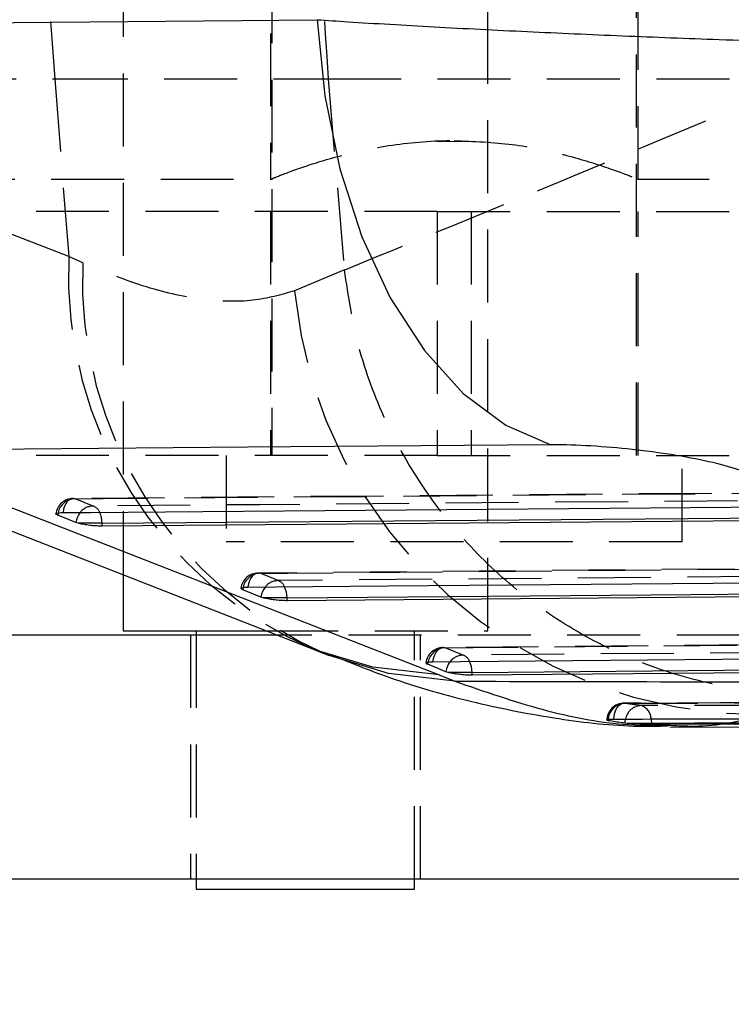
# Model space of a CAD drawing. Extents: x 27 to 407, y 33 to 283.
# Tile 5 of 20: x 178 to 190, y 57 to 74. Entities that reach past the tile are written whole.
import ezdxf

# ---------------------------------------------------------------- set-up
doc = ezdxf.new("R2010")
doc.units = 0
doc.linetypes.add('HIDDEN', pattern=[1.905, 1.27, -0.635])
doc.layers.get('0').update_dxf_attribs({"linetype": 'CONTINUOUS'})
doc.styles.add('SLDTEXTSTYLE0', font='TXT', dxfattribs={"width": 0.75})
doc.dimstyles.new('SLDDIMSTYLE4', dxfattribs={"dimtxt": 3.5, "dimasz": 3.302, "dimexe": 0, "dimexo": 0.0625, "dimgap": 0.875, "dimtad": 1, "dimdec": 0, "dimrnd": 1e-09, "dimzin": 12, "dimtxsty": 'SLDTEXTSTYLE0', "dimsah": 1, "dimcen": 0.09, "dimazin": 3, "dimtfac": 1, "dimtofl": 0, "dimtmove": 0, "dimatfit": 3, "dimtolj": 1, "dimtzin": 12})

# ---------------------------------------------------------------- blocks, each defined once
blk = doc.blocks.new('_D_4')
at = {"color": 179, "linetype": 'CONTINUOUS'}
for p, q in [((51.637, 71.334), (51.637, 32.917)), ((226.616, 58.146), (226.616, 32.917)), ((51.637, 33.917), (226.616, 33.917))]:
    blk.add_line(p, q, dxfattribs=at)
for points in [[(51.637, 33.917), (54.939, 33.409), (54.939, 34.425)], [(226.616, 33.917), (223.314, 34.425), (223.314, 33.409)]]:
    blk.add_solid(points, dxfattribs=at)
at = {"color": 179, "linetype": 'CONTINUOUS', "insert": (135.125, 38.429, -51.888), "char_height": 3.5, "attachment_point": 1, "style": 'SLDTEXTSTYLE0'}
blk.add_mtext('175', dxfattribs=at)

msp = doc.modelspace()

# ---------------------------------------------------------------- linework, layer by layer
at = {"color": 7, "linetype": 'HIDDEN'}
for p, q in [((186.2222, 63.4714), (186.2222, 95.0714)), ((179.8722, 94.1315), (179.8722, 64.4479)), ((182.4622, 94.0214), (182.4622, 66.5214)), ((188.8122, 66.5214), (188.8122, 94.0214)), ((182.4372, 87.2089), (182.4372, 71.3339)), ((188.8372, 71.3339), (188.8372, 87.2089)), ((178.9263, 69.9858), (171.0261, 73.0811)), ((171.0261, 73.0811), (178.6831, 73.0811)), ((178.6831, 73.0811), (178.9263, 69.9858)), ((178.6831, 73.0811), (183.4418, 73.0811)), ((183.4418, 73.0811), (191.7705, 73.0811)), ((183.4418, 73.0811), (183.7258, 69.7585)), ((185.9412, 71.9865), (185.3372, 71.9913)), ((121.4725, 71.3339), (182.4754, 71.3339)), ((188.8052, 71.3339), (191.6372, 71.3339)), ((185.3424, 70.7714), (177.6372, 70.7714)), ((182.4372, 70.7714), (182.4372, 66.5214)), ((185.3424, 70.7714), (185.3424, 66.5214)), ((185.3424, 70.7714), (192.8551, 70.7714)), ((185.9319, 70.7714), (185.9319, 66.5214)), ((188.8372, 66.5214), (188.8372, 70.7714)), ((179.1696, 69.8772), (178.9263, 69.9858)), ((183.7258, 69.7585), (182.8593, 69.3908)), ((183.7264, 69.7525), (183.7258, 69.7585)), ((185.3424, 66.5214), (177.6372, 66.5214)), ((181.6684, 66.5214), (181.6684, 65.0214)), ((185.3424, 66.5214), (192.8551, 66.5214)), ((189.6059, 65.0214), (189.6059, 66.5214)), ((192.0254, 65.8794), (179.0042, 65.7741)), ((179.3544, 65.6428), (179.0374, 65.7706)), ((189.6059, 65.0214), (181.6684, 65.0214)), ((196.2332, 64.5943), (182.2244, 64.4757)), ((182.5746, 64.3442), (182.2576, 64.472)), ((182.3496, 63.4714), (186.1681, 63.4714)), ((184.9472, 59.1464), (184.9472, 63.4714)), ((186.1681, 63.4714), (186.2222, 63.4714)), ((181.0472, 63.3964), (181.0472, 59.1464)), ((181.1472, 63.3964), (181.1472, 59.1464)), ((211.7353, 63.3964), (182.5559, 63.3964)), ((185.0472, 59.1464), (185.0472, 63.3964)), ((200.4411, 63.3086), (185.4446, 63.1777)), ((185.7948, 63.046), (185.4779, 63.1738))]:
    msp.add_line(p, q, dxfattribs=at)
at = {"color": 7, "linetype": 'CONTINUOUS'}
for p, q in [((175.3249, 66.2294), (183.2284, 63.1329)), ((192.1173, 65.7954), (190.4606, 66.3113)), ((177.467, 65.7969), (185.3729, 62.7011)), ((179.0514, 65.3559), (178.7345, 65.4838)), ((179.0903, 65.3431), (179.0514, 65.3559)), ((179.5067, 65.3431), (179.0903, 65.3431)), ((192.625, 65.3998), (179.5067, 65.2933)), ((179.5067, 65.2933), (179.5067, 65.3431)), ((179.8722, 64.4479), (179.8722, 63.4714)), ((182.2717, 64.0572), (181.9548, 64.185)), ((182.3103, 64.0445), (182.2717, 64.0572)), ((182.727, 64.0445), (182.3103, 64.0445)), ((196.833, 64.1144), (182.727, 63.9947)), ((182.727, 63.9947), (182.727, 64.0445)), ((179.8722, 63.4714), (182.3496, 63.4714)), ((181.1472, 63.4714), (181.1472, 63.3964)), ((182.5559, 63.3964), (170.7724, 63.3964)), ((183.2209, 63.1337), (183.4575, 63.0414)), ((185.492, 62.7589), (185.1751, 62.8867)), ((185.5304, 62.7463), (185.492, 62.7589)), ((201.041, 62.8284), (185.9473, 62.6966)), ((185.3729, 62.7011), (185.648, 62.5925)), ((185.9473, 62.7463), (185.5304, 62.7463)), ((185.9473, 62.6966), (185.9473, 62.7463)), ((188.6088, 61.868), (188.6458, 61.8642)), ((188.6458, 61.8642), (189.0704, 61.8642)), ((189.0704, 61.8496), (189.0704, 61.8642)), ((189.3916, 61.7979), (206.0852, 61.7686)), ((218.2264, 59.1464), (156.8343, 59.1464)), ((181.1472, 59.1464), (181.1472, 58.9714)), ((184.9472, 58.9714), (184.9472, 59.1464)), ((181.1472, 58.9714), (184.9148, 58.9714)), ((184.9148, 58.9714), (184.9472, 58.9714))]:
    msp.add_line(p, q, dxfattribs=at)
at = {"color": 8, "linetype": 'CONTINUOUS'}
for p, q in [((178.7417, 65.524), (178.7345, 65.4838)), ((181.962, 64.2252), (181.9548, 64.185)), ((185.1751, 62.8867), (185.1824, 62.9274))]:
    msp.add_line(p, q, dxfattribs=at)
at = {"color": 7, "linetype": 'CONTINUOUS', "flags": 128}
for points in [[(172.7931, 74.0145), (177.9773, 74.0628), (183.2504, 74.1118)], [(183.2504, 74.1118), (183.3824, 72.7883), (183.6439, 71.5169), (184.0276, 70.3321), (184.5232, 69.2664), (185.1172, 68.3486), (185.7933, 67.6037), (186.5332, 67.052), (187.3168, 66.7086)], [(187.3168, 66.7086), (182.041, 66.666), (176.8541, 66.624)], [(178.8267, 65.5295), (179.3133, 65.5334), (181.2598, 65.5491), (189.0458, 65.6116), (191.8478, 65.634)], [(179.5067, 65.3431), (186.0393, 65.3961), (192.625, 65.4493)], [(182.047, 64.2308), (182.5336, 64.2349), (184.4801, 64.2513), (192.2661, 64.3169), (196.0558, 64.3488)], [(182.727, 64.0445), (189.7535, 64.1041), (196.833, 64.164)], [(185.2672, 62.9325), (185.7539, 62.9367), (187.7004, 62.9537), (195.4863, 63.0214), (200.2637, 63.0629)], [(185.9473, 62.7463), (193.4677, 62.812), (201.041, 62.8781)]]:
    msp.add_lwpolyline(points, dxfattribs=at)
at = {"color": 7, "linetype": 'HIDDEN', "flags": 128}
for points in [[(179.0374, 65.7706), (179.5241, 65.7746), (181.4705, 65.7903), (189.2565, 65.853), (192.0585, 65.8755)], [(179.0374, 65.7706), (179.002, 65.7754), (178.9667, 65.7687), (178.933, 65.7507), (178.902, 65.7223), (178.8749, 65.6843), (178.8529, 65.6384), (178.8366, 65.5861), (178.8267, 65.5295)], [(192.4726, 65.7491), (191.986, 65.7452), (190.0395, 65.7294), (182.2536, 65.6663), (179.3544, 65.6428)], [(182.2576, 64.472), (182.2222, 64.4767), (182.1869, 64.47), (182.1532, 64.4521), (182.1222, 64.4236), (182.0952, 64.3856), (182.0731, 64.3397), (182.0568, 64.2874), (182.047, 64.2308)], [(182.2576, 64.472), (182.7443, 64.4761), (184.6908, 64.4926), (192.4767, 64.5584), (196.2664, 64.5903)], [(196.6805, 64.4638), (196.1939, 64.4596), (194.2474, 64.4432), (186.4615, 64.3772), (182.5746, 64.3442)], [(185.4779, 63.1738), (185.9645, 63.178), (187.911, 63.195), (195.6969, 63.2628), (200.4743, 63.3044)], [(185.2672, 62.9325), (185.2771, 62.9891), (185.2934, 63.0414), (185.3154, 63.0874), (185.3425, 63.1253), (185.3734, 63.1538), (185.4072, 63.1718), (185.4424, 63.1785), (185.4779, 63.1738)], [(200.8884, 63.1778), (200.4018, 63.1735), (198.4553, 63.1566), (190.6694, 63.0886), (185.7948, 63.046)], [(188.4143, 61.9275), (188.4203, 61.9861), (188.4329, 62.0417), (188.4519, 62.0921), (188.4764, 62.1353), (188.5054, 62.1699), (188.538, 62.1943), (188.5728, 62.2077), (188.6085, 62.2096)]]:
    msp.add_lwpolyline(points, dxfattribs=at)
at = {"color": 8, "linetype": 'CONTINUOUS', "flags": 128}
for points in [[(185.3729, 62.7011), (184.2191, 62.8364), (183.2287, 63.1326)], [(185.648, 62.5925), (184.4903, 62.7296), (183.442, 63.0485)], [(188.6088, 61.868), (188.6161, 61.9272), (188.6165, 61.9293)], [(189.0661, 61.9297), (189.0671, 61.9217), (189.0704, 61.8642)]]:
    msp.add_lwpolyline(points, dxfattribs=at)
at = {"color": 7, "linetype": 'HIDDEN'}
for centre, radius, start, end in [((257.7572, 79.2912), 79.3176, 175.509477, 184.490523), ((186.0261, 69.6659), 7.107, 177.42078, 246.82044), ((186.2939, 69.5837), 7.1303, 177.64094, 246.42411), ((190.9708, 70.1602), 8.148, 185.41853, 270.58406), ((179.0066, 65.4709), 0.3045, 90.46282, 173.20736), ((179.0457, 65.4601), 0.3107, 91.52318, 168.13111), ((179.3529, 65.3554), 0.2874, 89.70128, 141.23689), ((179.2804, 65.4569), 0.2001, 23.72533, 68.28779), ((182.2269, 64.1723), 0.3045, 90.48506, 173.22784), ((182.266, 64.1614), 0.3107, 91.54277, 168.147), ((182.5732, 64.0568), 0.2874, 89.72105, 141.23353), ((182.5007, 64.1584), 0.1999, 23.75365, 68.31965), ((185.4472, 62.8741), 0.3045, 90.50009, 173.24121), ((185.4863, 62.8632), 0.3107, 91.5546, 168.0765), ((185.7945, 62.7564), 0.2896, 89.93564, 141.21152), ((185.7169, 62.856), 0.2054, 24.52127, 67.69679), ((188.5969, 61.9058), 0.3045, 90.10895, 180), ((188.6186, 61.9095), 0.3003, 91.9279, 179.79162), ((188.9026, 61.8777), 0.2907, 91.15953, 169.76876), ((188.8096, 61.927), 0.2565, 0.60276, 70.14051)]:
    msp.add_arc(centre, radius, start, end, dxfattribs=at)
at = {"color": 8, "linetype": 'CONTINUOUS'}
for centre, radius, start, end in [((179.3908, 65.316), 0.3417, 140.05438, 173.28729), ((179.0634, 65.3466), 0.4433, 359.54131, 25.49107), ((182.6111, 64.0174), 0.3417, 140.05323, 173.30679), ((182.2837, 64.0479), 0.4433, 359.55633, 25.52465), ((185.8314, 62.7192), 0.3417, 140.21534, 173.31766), ((185.5042, 62.7497), 0.4431, 359.561, 25.6109)]:
    msp.add_arc(centre, radius, start, end, dxfattribs=at)
at = {"color": 7, "linetype": 'HIDDEN'}
for points, knots in [([(183.4418, 85.5013), (183.3094, 83.4313), (183.0445, 79.2912), (183.3094, 75.1512), (183.4418, 73.0811)], [0, 0, 0, 0, 0.5, 1, 1, 1, 1]), ([(191.7705, 73.0811), (190.5054, 72.5507), (187.8255, 71.427), (185.1427, 70.3311), (183.7264, 69.7525)], [0, 0, 0, 0, 0.4720473, 1, 1, 1, 1]), ([(182.4754, 71.3493), (182.474, 71.3488), (182.4704, 71.3475), (182.8317, 71.4895), (183.4806, 71.7066), (184.4011, 71.9266), (185.1804, 72.0049), (185.5918, 72.0073), (185.6372, 72.0076)], [0, 0, 0, 0, 0.1319249, 0.3296714, 0.5362839, 0.7558794, 0.9730976, 1, 1, 1, 1]), ([(185.6372, 72.0076), (185.9802, 71.9929), (186.6655, 71.9636), (187.5907, 71.7618), (188.3228, 71.535), (188.779, 71.3577), (188.7974, 71.3499), (188.8052, 71.3467)], [0, 0, 0, 0, 0.2027027, 0.4049851, 0.6179233, 0.839257, 1, 1, 1, 1]), ([(182.8593, 69.3908), (182.6245, 69.3229), (182.155, 69.187), (181.2861, 69.2146), (180.3033, 69.4134), (179.5475, 69.7226), (179.1696, 69.8772)], [0, 0, 0, 0, 0.24601, 0.4920005, 0.7460035, 1, 1, 1, 1]), ([(192.0216, 62.3769), (191.9557, 62.3754), (191.5197, 62.3649), (190.6345, 62.4238), (189.3913, 62.7037), (188.1356, 63.218), (186.981, 63.9417), (185.9559, 64.8468), (185.094, 65.9145), (184.4181, 67.1091), (183.9346, 68.3993), (183.7958, 69.3014), (183.7264, 69.7525)], [0, 0, 0, 0, 0.0164562, 0.1089478, 0.2203302, 0.3317127, 0.4430944, 0.5544758, 0.6658569, 0.7772379, 0.888619, 1, 1, 1, 1]), ([(204.1198, 62.2499), (203.4202, 62.2476), (198.2457, 62.2308), (193.0712, 62.2204), (188.5963, 62.2114)], [0, 0, 0, 0, 0.1352074, 1, 1, 1, 1]), ([(188.6085, 62.2096), (191.2146, 62.215), (195.6167, 62.2241), (200.7923, 62.2383), (203.3618, 62.2462), (204.1355, 62.2486)], [0, 0, 0, 0, 0.5035309, 0.85052458, 1, 1, 1, 1]), ([(188.8967, 62.1683), (188.8558, 62.1736), (188.7597, 62.1861), (188.6637, 62.201), (188.6085, 62.2096)], [0, 0, 0, 0, 0.4260056, 1, 1, 1, 1]), ([(204.4222, 62.1945), (201.8151, 62.1889), (197.4114, 62.1795), (192.2362, 62.172), (189.6682, 62.1691), (188.8967, 62.1683)], [0, 0, 0, 0, 0.503778, 0.8509298, 1, 1, 1, 1]), ([(189.3918, 61.825), (189.5593, 61.8171), (190.1699, 61.7882), (190.6821, 61.9183), (191.0539, 62.0127)], [0, 0, 0, 0, 0.27429441, 1, 1, 1, 1])]:
    msp.add_open_spline(points, degree=3, knots=knots, dxfattribs=at)
at = {"color": 7, "linetype": 'CONTINUOUS'}
for points, knots in [([(183.2504, 74.1118), (183.4267, 74.1), (184.0664, 74.0573), (185.2724, 73.9867), (186.8877, 73.9042), (188.5654, 73.83), (190.3293, 73.7627), (192.0951, 73.7073), (193.8008, 73.6669), (195.3384, 73.6448), (196.7253, 73.6407), (197.4693, 73.6559), (197.8414, 73.6635)], [0, 0, 0, 0, 0.0397521, 0.144191, 0.2486297, 0.3511385, 0.4536477, 0.5697087, 0.6766519, 0.7835967, 0.8917976, 1, 1, 1, 1]), ([(190.4606, 66.3113), (190.457, 66.3124), (190.3085, 66.3584), (189.9411, 66.4499), (189.3507, 66.5518), (188.7272, 66.6324), (188.094, 66.69), (187.5921, 66.7096), (187.3549, 66.7087), (187.3168, 66.7086)], [0, 0, 0, 0, 0.0052139, 0.21978539, 0.43465151, 0.55071881, 0.75391203, 0.96047541, 1, 1, 1, 1]), ([(178.7345, 65.4838), (178.7304, 65.4855), (178.7125, 65.4932), (178.6985, 65.5061), (178.7145, 65.5194), (178.7594, 65.5276), (178.8059, 65.5289), (178.8267, 65.5295)], [0, 0, 0, 0, 0.0714939, 0.3152347, 0.5589708, 0.8026998, 1, 1, 1, 1]), ([(179.5067, 65.2933), (179.4777, 65.2937), (179.4197, 65.2944), (179.3168, 65.303), (179.2163, 65.3161), (179.1392, 65.3304), (179.1032, 65.3398), (179.0903, 65.3431)], [0, 0, 0, 0, 0.2178113, 0.4355721, 0.6547151, 0.8770678, 1, 1, 1, 1]), ([(181.9548, 64.185), (181.9506, 64.1868), (181.9327, 64.1945), (181.9188, 64.2074), (181.935, 64.2207), (181.98, 64.2289), (182.0263, 64.2302), (182.047, 64.2308)], [0, 0, 0, 0, 0.0727989, 0.3165494, 0.560284, 0.8040288, 1, 1, 1, 1]), ([(182.727, 63.9947), (182.698, 63.9951), (182.64, 63.9958), (182.5371, 64.0044), (182.4366, 64.0175), (182.3593, 64.0317), (182.3232, 64.0411), (182.3103, 64.0445)], [0, 0, 0, 0, 0.2175568, 0.4350689, 0.6539564, 0.8760429, 1, 1, 1, 1]), ([(183.453, 63.0702), (183.8008, 62.9282), (184.639, 62.5861), (185.9682, 62.2106), (187.4238, 61.9292), (188.5432, 61.799), (189.1887, 61.8112), (189.3601, 61.8145)], [0, 0, 0, 0, 0.1867929, 0.4500685, 0.6924916, 0.9183545, 1, 1, 1, 1]), ([(185.1751, 62.8867), (185.1709, 62.8885), (185.1529, 62.8962), (185.1391, 62.9091), (185.1554, 62.9224), (185.2004, 62.9306), (185.2467, 62.9319), (185.2672, 62.9325)], [0, 0, 0, 0, 0.0736651, 0.3174184, 0.5611664, 0.8049152, 1, 1, 1, 1]), ([(185.9473, 62.6966), (185.9183, 62.6969), (185.8603, 62.6976), (185.7574, 62.7062), (185.6569, 62.7192), (185.5795, 62.7335), (185.5434, 62.7429), (185.5304, 62.7463)], [0, 0, 0, 0, 0.2173848, 0.4347277, 0.6534347, 0.8753374, 1, 1, 1, 1]), ([(185.648, 62.5925), (188.1959, 62.587), (193.8002, 62.5748), (199.4006, 62.5638), (202.4549, 62.5579)], [0, 0, 0, 0, 0.4546367, 1, 1, 1, 1]), ([(188.2933, 61.9173), (188.2985, 61.9152), (188.3039, 61.913), (188.3179, 61.9107), (188.3184, 61.9106)], [0, 0, 0, 0, 0.9692942, 1, 1, 1, 1]), ([(188.4143, 61.9275), (188.3904, 61.9272), (188.3413, 61.9266), (188.2991, 61.9233), (188.2965, 61.9199), (188.2954, 61.9184)], [0, 0, 0, 0, 0.3447036, 0.7095206, 1, 1, 1, 1]), ([(188.3184, 61.9106), (188.3983, 61.8981), (188.4951, 61.8829), (188.592, 61.8702), (188.6088, 61.868)], [0, 0, 0, 0, 0.8259666, 1, 1, 1, 1]), ([(203.9384, 61.9728), (203.7791, 61.9722), (202.9707, 61.9694), (199.5662, 61.9577), (194.5509, 61.9423), (190.1846, 61.9318), (188.4143, 61.9275)], [0, 0, 0, 0, 0.0307993, 0.1562196, 0.6579008, 1, 1, 1, 1]), ([(188.6458, 61.8642), (188.6693, 61.8624), (188.7164, 61.8589), (188.8137, 61.8545), (188.917, 61.8514), (189.0061, 61.8498), (189.0525, 61.8497), (189.0704, 61.8496)], [0, 0, 0, 0, 0.21635007, 0.43269845, 0.64889231, 0.86483454, 1, 1, 1, 1]), ([(189.0704, 61.8642), (191.7402, 61.8675), (196.9143, 61.8739), (202.0885, 61.8852), (204.5929, 61.8907)], [0, 0, 0, 0, 0.5159766, 1, 1, 1, 1]), ([(189.0704, 61.8496), (190.4053, 61.8507), (193.075, 61.8529), (198.2492, 61.8593), (202.0885, 61.8663), (204.5929, 61.8709)], [0, 0, 0, 0, 0.2579884, 0.515977, 1, 1, 1, 1])]:
    msp.add_open_spline(points, degree=3, knots=knots, dxfattribs=at)
at = {"color": 8, "linetype": 'CONTINUOUS'}
msp.add_open_spline([(185.648, 62.5925), (186.1624, 62.4154), (187.1912, 62.061), (188.4389, 61.8206), (189.1248, 61.8238), (189.3918, 61.825)], degree=3, knots=[0, 0, 0, 0, 0.3791189, 0.7582431, 1, 1, 1, 1], dxfattribs=at)

# ---------------------------------------------------------------- dimensions: what is measured, and where the dimension line sits
at = {"color": 179, "linetype": 'CONTINUOUS'}
dim = msp.add_linear_dim(base=(226.6161, 33.9175), p1=(51.6372, 72.3339), p2=(226.6161, 59.1464), angle=0, dimstyle='SLDDIMSTYLE4', dxfattribs=at)
dim.commit()
dim.dimension.update_dxf_attribs({"geometry": '_D_4', "text_midpoint": (140.4261, 33.9175), "dimtype": 160})

doc.saveas('drawing.dxf')
